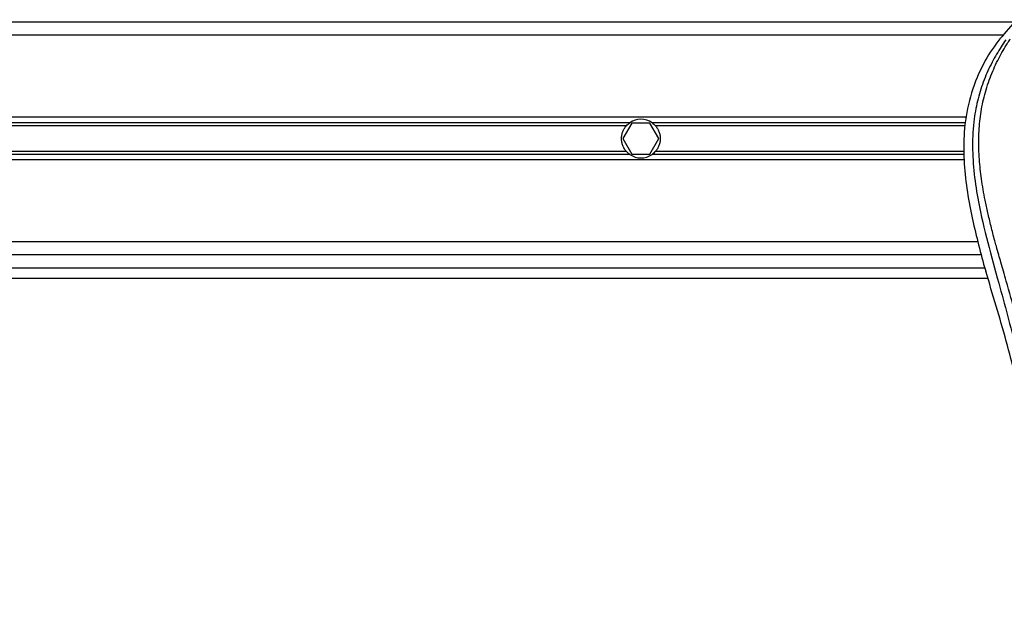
# Model space of a CAD drawing. Header units: millimetres. Extents: x 0 to 420, y 0 to 297.
# Tile 24 of 32: x 144 to 171, y 255 to 272. Entities that reach past the tile are written whole.
import ezdxf

# ---------------------------------------------------------------- set-up
doc = ezdxf.new("R2010")
doc.units = ezdxf.units.MM
doc.layers.add('QUOTE', color=174, linetype='Continuous')
doc.styles.add('SLDTEXTSTYLE3', font='TXT', dxfattribs={"width": 0.75})
doc.dimstyles.new('SLDDIMSTYLE0', dxfattribs={"dimtxt": 3, "dimasz": 3, "dimexe": 0, "dimexo": 0.0625, "dimgap": 0.75, "dimtad": 1, "dimlfac": 7.052763, "dimrnd": 1e-09, "dimzin": 12, "dimdsep": 46, "dimtxsty": 'SLDTEXTSTYLE3', "dimsah": 1, "dimcen": 0.09, "dimadec": 0, "dimazin": 3, "dimtfac": 1, "dimtdec": 3, "dimtofl": 0, "dimtmove": 0, "dimatfit": 3, "dimfxl": 0, "dimfrac": 2, "dimtolj": 1, "dimtzin": 12, "dimarcsym": 0})

# ---------------------------------------------------------------- blocks, each defined once
blk = doc.blocks.new('_D')
at = {"layer": 'QUOTE'}
for p, q in [((59.836, 270.512), (59.836, 286.003)), ((215.804, 270.512), (215.804, 286.003)), ((215.804, 284.003), (59.836, 284.003))]:
    blk.add_line(p, q, dxfattribs=at)
for points in [[(59.836, 284.003), (62.836, 283.503), (62.836, 284.503)], [(215.804, 284.003), (212.804, 284.503), (212.804, 283.503)]]:
    blk.add_solid(points, dxfattribs=at)
at = {"layer": 'QUOTE', "insert": (133.387, 287.87), "char_height": 3, "attachment_point": 1, "style": 'SLDTEXTSTYLE3'}
blk.add_mtext('1100', dxfattribs=at)

msp = doc.modelspace()

# ---------------------------------------------------------------- linework, layer by layer
at = {"color": 7, "linetype": 'Continuous', "lineweight": 25}
for p, q in [((189.5727, 271.7019), (86.0672, 271.7019)), ((170.7953, 271.3475), (104.8446, 271.3475)), ((169.8035, 269.1001), (105.8364, 269.1001)), ((160.5544, 268.9464), (115.0855, 268.9464)), ((160.615, 268.9371), (160.3694, 268.5117)), ((161.1062, 268.9371), (160.615, 268.9371)), ((161.3517, 268.5117), (161.1062, 268.9371)), ((169.7754, 268.9464), (161.1667, 268.9464)), ((160.4632, 268.865), (115.1767, 268.865)), ((169.7605, 268.865), (161.2579, 268.865)), ((160.3694, 268.5117), (160.615, 268.0863)), ((161.1062, 268.0863), (161.3517, 268.5117)), ((160.4632, 268.1584), (115.1767, 268.1584)), ((169.7306, 268.1584), (161.2579, 268.1584)), ((169.7346, 267.9233), (105.9053, 267.9233)), ((160.5544, 268.077), (115.0855, 268.077)), ((160.615, 268.0863), (161.1062, 268.0863)), ((169.7286, 268.077), (161.1667, 268.077)), ((170.1094, 265.6759), (105.5306, 265.6759)), ((170.2072, 265.3215), (105.4327, 265.3215)), ((105.3418, 264.967), (170.2981, 264.967)), ((170.2693, 265.0677), (170.3258, 264.8702)), ((105.2592, 264.6834), (170.3807, 264.6834))]:
    msp.add_line(p, q, dxfattribs=at)
for start, end in [(54.84472, 125.15528), (234.84472, 305.15528)]:
    msp.add_arc((160.8606, 268.5117), 0.5317, start, end, dxfattribs=at)
for points, knots in [([(171.0706, 271.656), (170.9103, 271.4761), (170.5899, 271.1166), (170.1811, 270.4502), (169.8786, 269.6678), (169.7273, 268.8248), (169.7127, 268.0083), (169.7848, 267.2339), (169.9575, 266.2487), (170.1465, 265.5329), (170.2693, 265.0677)], [0, 0, 0, 0, 0.10316831, 0.20624433, 0.33339074, 0.46068403, 0.57142712, 0.68264548, 0.793763, 1, 1, 1, 1]), ([(170.8772, 271.2174), (170.8349, 271.1556), (170.7066, 270.9686), (170.4951, 270.6113), (170.2748, 270.1314), (170.1056, 269.6075), (169.9889, 268.9959), (169.9491, 268.3), (169.9996, 267.5368), (170.1381, 266.6526), (170.3734, 265.6559), (170.7473, 264.3248), (171.1651, 262.7648), (171.5676, 260.9629), (171.8706, 259.1429), (172.0639, 257.3084), (172.086, 256.0808), (172.097, 255.4672)], [0, 0, 0, 0, 0.0171315, 0.0518789, 0.0867888, 0.1216172, 0.1567305, 0.2033881, 0.2503481, 0.2972709, 0.3674165, 0.4376773, 0.5502447, 0.6628473, 0.7753466, 0.8877074, 1, 1, 1, 1]), ([(172.3795, 255.4578), (172.374, 255.8737), (172.3629, 256.7239), (172.2634, 258.0162), (172.1069, 259.3201), (171.9133, 260.4527), (171.7145, 261.4171), (171.5379, 262.187), (171.345, 262.9519), (171.132, 263.7424), (170.9488, 264.393), (170.8136, 264.864), (170.7454, 265.1038), (170.6812, 265.3299), (170.6255, 265.527), (170.5708, 265.7242), (170.5222, 265.9087), (170.472, 266.1051), (170.4259, 266.2939), (170.3836, 266.4751), (170.3454, 266.6486), (170.2818, 266.9559), (170.2074, 267.3852), (170.1439, 267.9519), (170.1266, 268.5052), (170.161, 269.0562), (170.2569, 269.5947), (170.4117, 270.1162), (170.6215, 270.6042), (170.8056, 270.9346), (170.9334, 271.1413), (170.9794, 271.212), (171.0016, 271.2461)], [0, 0, 0, 0, 0.0757702, 0.1548571, 0.2359051, 0.3148505, 0.3639911, 0.4151955, 0.4586591, 0.5076202, 0.5642678, 0.5817192, 0.5968623, 0.6096795, 0.624536, 0.6341631, 0.6469813, 0.6592987, 0.6711121, 0.6824202, 0.6932232, 0.7035232, 0.739704, 0.7727671, 0.8079075, 0.8413785, 0.8748477, 0.9102013, 0.9450667, 0.9801292, 0.9903909, 1, 1, 1, 1]), ([(160.4632, 268.865), (160.4766, 268.88), (160.4919, 268.8954), (160.5231, 268.9231), (160.5393, 268.9358), (160.5544, 268.9464)], [0, 0, 0, 0, 0.5, 0.5, 1, 1, 1, 1]), ([(161.1667, 268.9464), (161.1819, 268.9358), (161.198, 268.9231), (161.2293, 268.8954), (161.2446, 268.88), (161.2579, 268.865)], [0, 0, 0, 0, 0.5, 0.5, 1, 1, 1, 1]), ([(160.4632, 268.1584), (160.4424, 268.1818), (160.4239, 268.2068), (160.391, 268.2603), (160.3766, 268.2892), (160.3532, 268.3494), (160.3443, 268.3805), (160.3321, 268.4446), (160.3289, 268.4781), (160.3288, 268.5442), (160.3319, 268.5769), (160.344, 268.6418), (160.3531, 268.6735), (160.3763, 268.7335), (160.3906, 268.7624), (160.4237, 268.8165), (160.4424, 268.8416), (160.4632, 268.865)], [0, 0, 0, 0, 0.125, 0.125, 0.25, 0.25, 0.375, 0.375, 0.5, 0.5, 0.625, 0.625, 0.75, 0.75, 0.875, 0.875, 1, 1, 1, 1]), ([(161.2579, 268.865), (161.2787, 268.8416), (161.2973, 268.8166), (161.3302, 268.763), (161.3446, 268.7342), (161.3679, 268.674), (161.3769, 268.6429), (161.389, 268.5788), (161.3923, 268.5452), (161.3923, 268.4792), (161.3893, 268.4464), (161.3772, 268.3816), (161.3681, 268.3499), (161.3449, 268.2899), (161.3305, 268.261), (161.2974, 268.2069), (161.2787, 268.1818), (161.2579, 268.1584)], [0, 0, 0, 0, 0.125, 0.125, 0.25, 0.25, 0.375, 0.375, 0.5, 0.5, 0.625, 0.625, 0.75, 0.75, 0.875, 0.875, 1, 1, 1, 1]), ([(160.5544, 268.077), (160.5393, 268.0876), (160.5231, 268.1002), (160.4919, 268.128), (160.4766, 268.1434), (160.4632, 268.1584)], [0, 0, 0, 0, 0.5, 0.5, 1, 1, 1, 1]), ([(161.2579, 268.1584), (161.2446, 268.1434), (161.2293, 268.128), (161.1981, 268.1003), (161.1818, 268.0876), (161.1667, 268.077)], [0, 0, 0, 0, 0.5, 0.5, 1, 1, 1, 1]), ([(171.3769, 261.0232), (171.2205, 261.6685), (170.9075, 262.9603), (170.5198, 264.2333), (170.3258, 264.8702)], [0, 0, 0, 0, 0.4995966, 1, 1, 1, 1])]:
    msp.add_open_spline(points, degree=3, knots=knots, dxfattribs=at)

# ---------------------------------------------------------------- dimensions: what is measured, and where the dimension line sits
at = {"layer": 'QUOTE'}
dim = msp.add_linear_dim(base=(59.8363, 284.0032), p1=(215.8036, 268.5117), p2=(59.8363, 268.5117), dimstyle='SLDDIMSTYLE0', dxfattribs=at)
dim.commit()
dim.dimension.update_dxf_attribs({"geometry": '_D', "text_midpoint": (137.82, 284.0032), "dimtype": 160})

doc.saveas('drawing.dxf')
